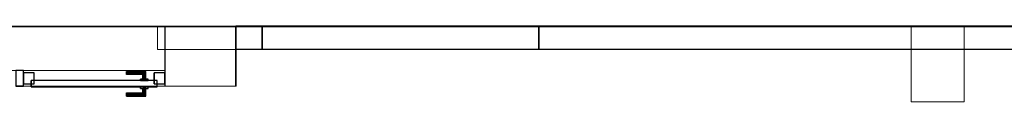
# Model space of a CAD drawing. Header units: metres. Extents: x 391.1 to 427.5, y 12.7 to 29.9.
# Tile 5 of 252: x 399.881 to 406.286, y 27.738 to 28.23. Entities that reach past the tile are written whole.
import ezdxf

# ---------------------------------------------------------------- set-up
doc = ezdxf.new("R2010")
doc.units = ezdxf.units.M
doc.layers.add('01_CARPINTERIA', color=5, linetype='Continuous', lineweight=25, true_color=0x0000ff)
doc.layers.add('01_SUELOS', color=7, linetype='Continuous', lineweight=25, true_color=0x007f00)
for name, color, linetype, lineweight in [('A-COLS-____-MCUT', 7, 'Continuous', 18), ('A-COLS-____-OTLN', 7, 'Continuous', 18), ('A-DETL-____-MBND', 7, 'Continuous', 18), ('A-GENM-____-OTLN', 7, 'Continuous', 18), ('A-WALL-____-MCUT', 7, 'Continuous', 25), ('A-WALL-____-OTLN', 7, 'Continuous', 25)]:
    doc.layers.add(name, color=color, linetype=linetype, lineweight=lineweight)

# ---------------------------------------------------------------- blocks, each defined once
blk = doc.blocks.new('Family - Pilar PS-2-151051-01_CLI_AIRE_PS1')
at = {"layer": 'A-DETL-____-MBND', "color": 253, "true_color": 0xaaaaaa}
for p, q in [((0, 0.49), (0, 0)), ((0, 0), (0, 0.49)), ((0.344, 0.49), (0, 0.49)), ((0, 0.49), (0.344, 0.49)), ((0.344, 0), (0.344, 0.49)), ((0.344, 0.49), (0.344, 0)), ((0, 0), (0.344, 0)), ((0.344, 0), (0, 0))]:
    blk.add_line(p, q, dxfattribs=at)
blk = doc.blocks.new('Family - Pilar PS-2-151089-01_CLI_AIRE_PS1')
at = {"layer": 'A-DETL-____-MBND', "color": 253, "true_color": 0xaaaaaa}
for p, q in [((0, 0.389), (0, 0)), ((0, 0.389), (0, 0)), ((0.0995, 0.389), (0, 0.389)), ((0.0995, 0.389), (0, 0.389)), ((0.0995, 0.389), (0, 0.389)), ((0, 0.389), (0, 0)), ((0.0995, 0.389), (0, 0.389)), ((0, 0.389), (0, 0)), ((0.0995, 0.3901), (0.0995, 0.389)), ((0.0995, 0.3901), (0.0995, 0.389)), ((0.46, 0.3901), (0.0995, 0.3901)), ((0.46, 0.3901), (0.0995, 0.3901)), ((0.0995, 0.389), (0.0995, 0.3901)), ((0.46, 0.3901), (0.0995, 0.3901)), ((0.46, 0.3901), (0.0995, 0.3901)), ((0.0995, 0.389), (0.0995, 0.3901)), ((0.46, 0.0001), (0.46, 0.3901)), ((0.46, 0.0001), (0.46, 0.3901)), ((0.46, 0.0001), (0.46, 0.3901)), ((0.46, 0.3901), (0.46, 0.0001)), ((0, 0), (0.0998, 0)), ((0, 0), (0.0998, 0)), ((0, 0), (0.0998, 0)), ((0, 0), (0.0998, 0)), ((0.0998, 0), (0.0998, 0.0001)), ((0.0998, 0), (0.0998, 0.0001)), ((0.0998, 0.0001), (0.46, 0.0001)), ((0.0998, 0.0001), (0.46, 0.0001)), ((0.46, 0.0001), (0.0998, 0.0001)), ((0.0998, 0.0001), (0.0998, 0)), ((0.46, 0.0001), (0.0998, 0.0001)), ((0.0998, 0.0001), (0.0998, 0))]:
    blk.add_line(p, q, dxfattribs=at)
blk = doc.blocks.new('Family - LONDR55-XX_ZZ-ARQ-CAA-M3D-Londres55-151093-01_CLI_AIRE_PS1')
at = {"layer": '01_SUELOS', "color": 9, "true_color": 0xaad4aa}
for p, q in [((34.7475, 14.0476), (4.57, 14.0476)), ((4.57, 14.0476), (34.7475, 14.0476))]:
    blk.add_line(p, q, dxfattribs=at)
blk = doc.blocks.new('Family - Evans PS-2-151183-01_CLI_AIRE_PS1')
at = {"layer": 'A-DETL-____-MBND', "color": 253, "true_color": 0xaaaaaa}
for p, q in [((0, 0.15), (20.2279, 0.15)), ((20.2279, 0.15), (8.54, 0.15)), ((20.2279, 0), (20.2279, 0.15)), ((20.2279, 0.15), (20.2279, 0)), ((0, 0), (20.2279, 0)), ((20.2279, 0), (0, 0)), ((0, 0), (20.2279, 0))]:
    blk.add_line(p, q, dxfattribs=at)
blk = doc.blocks.new('Family - Evans P-1-153420-01_CLI_AIRE_PS1')
at = {"layer": 'A-WALL-____-MCUT', "color": 253, "true_color": 0xaaaaaa}
for p, q in [((0.1723, 0.15), (0, 0.15)), ((0, 0.15), (0, 0)), ((0.1723, 0), (0.1723, 0.15)), ((0, 0), (0.1723, 0))]:
    blk.add_line(p, q, dxfattribs=at)
at = {"layer": 'A-WALL-____-OTLN', "color": 253, "true_color": 0xaaaaaa}
for p, q in [((0.1723, 0.15), (0, 0.15)), ((0, 0.15), (0, 0)), ((0.1723, 0), (0.1723, 0.15)), ((0, 0), (0.1723, 0))]:
    blk.add_line(p, q, dxfattribs=at)
at = {"layer": 'A-WALL-____-OTLN', "color": 253, "lineweight": 18, "true_color": 0xaaaaaa}
blk.add_line((0, 0), (0.1723, 0), dxfattribs=at)
blk = doc.blocks.new('Family - Evans P-1-153441-01_CLI_AIRE_PS1')
at = {"layer": 'A-WALL-____-MCUT', "color": 253, "true_color": 0xaaaaaa}
for p, q in [((0.97, 0.1), (0.92, 0.1)), ((0.92, 0.1), (0.92, 0)), ((0.97, 0), (0.97, 0.1)), ((0.92, 0), (0.97, 0))]:
    blk.add_line(p, q, dxfattribs=at)
at = {"layer": 'A-WALL-____-OTLN', "color": 253, "true_color": 0xaaaaaa}
for p, q in [((0.92, 0.1), (0.97, 0.1)), ((0.92, 0.1), (0.92, 0)), ((0.97, 0), (0.97, 0.1)), ((0.92, 0), (0.97, 0))]:
    blk.add_line(p, q, dxfattribs=at)
at = {"layer": 'A-WALL-____-OTLN', "color": 253, "lineweight": 18, "true_color": 0xaaaaaa}
blk.add_line((0, 0), (4.8372, 0), dxfattribs=at)
blk = doc.blocks.new('Family - Vano de puerta PS-1-153445-01_CLI_AIRE_PS1')
at = {"layer": 'A-GENM-____-OTLN', "color": 253, "true_color": 0xaaaaaa}
for p, q in [((400.8264, 27.9407), (399.9064, 27.9407)), ((399.9064, 27.9407), (399.9064, 27.8407)), ((399.9064, 27.9407), (400.8264, 27.9407)), ((399.9064, 27.8407), (399.9064, 27.9407)), ((400.8264, 27.8407), (400.8264, 27.9407)), ((400.8264, 27.8407), (400.8264, 27.9407)), ((399.9064, 27.8407), (400.8264, 27.8407)), ((400.8264, 27.8407), (399.9064, 27.8407))]:
    blk.add_line(p, q, dxfattribs=at)
blk = doc.blocks.new('Family - Evans P-1-153484-01_CLI_AIRE_PS1')
at = {"layer": 'A-WALL-____-MCUT', "color": 253, "true_color": 0xaaaaaa}
for p, q in [((23.5873, 0.15), (0.0311, 0.15)), ((23.5873, 0), (23.5873, 0.15)), ((0, 0), (23.5873, 0))]:
    blk.add_line(p, q, dxfattribs=at)
at = {"layer": 'A-WALL-____-OTLN', "color": 253, "true_color": 0xaaaaaa}
for p, q in [((23.5873, 0.15), (0.0311, 0.15)), ((23.5873, 0), (23.5873, 0.15)), ((0, 0), (23.5873, 0))]:
    blk.add_line(p, q, dxfattribs=at)
at = {"layer": 'A-WALL-____-OTLN', "color": 253, "lineweight": 18, "true_color": 0xaaaaaa}
blk.add_line((0, 0), (23.5873, 0), dxfattribs=at)
blk = doc.blocks.new('Family - LONDR55-XX_ZZ-ARQ-CAA-M3D-Londres55-153621-01_CLI_AIRE_PS1')
at = {"layer": '01_CARPINTERIA', "color": 161, "true_color": 0xaaaaff}
for p, q in [((0.1263, 0.1487), (0.125, 0.15)), ((0.125, 0.15), (0.125, 0.1)), ((0.125, 0.15), (0.1263, 0.1487)), ((0.25, 0.15), (0.125, 0.15)), ((0.13, 0.145), (0.1263, 0.1487)), ((0.1263, 0.1487), (0.1263, 0.1)), ((0.1263, 0.1487), (0.1263, 0.1)), ((0.1263, 0.1487), (0.13, 0.145)), ((0.25, 0.1487), (0.1263, 0.1487)), ((0.25, 0.1487), (0.1263, 0.1487)), ((0.135, 0.14), (0.13, 0.145)), ((0.13, 0.145), (0.13, 0.1)), ((0.13, 0.145), (0.13, 0.1)), ((0.13, 0.145), (0.135, 0.14)), ((0.25, 0.145), (0.13, 0.145)), ((0.25, 0.145), (0.13, 0.145)), ((0.135, 0.1), (0.135, 0.14)), ((0.135, 0.14), (0.135, 0.1)), ((0.135, 0.14), (0.14, 0.135)), ((0.14, 0.135), (0.135, 0.14)), ((0.135, 0.14), (0.25, 0.14)), ((0.25, 0.14), (0.135, 0.14)), ((0.14, 0.135), (0.14, 0.1)), ((0.14, 0.135), (0.1437, 0.1313)), ((0.1437, 0.1313), (0.14, 0.135)), ((0.14, 0.135), (0.14, 0.1)), ((0.25, 0.135), (0.14, 0.135)), ((0.25, 0.135), (0.14, 0.135)), ((0.1437, 0.1313), (0.1437, 0.1)), ((0.1437, 0.1313), (0.145, 0.13)), ((0.145, 0.13), (0.1437, 0.1313)), ((0.1437, 0.1313), (0.1437, 0.1)), ((0.25, 0.1313), (0.1437, 0.1313)), ((0.25, 0.1313), (0.1437, 0.1313)), ((0.145, 0.13), (0.145, 0.1)), ((0.25, 0.13), (0.145, 0.13)), ((0.25, 0.1487), (0.25, 0.15)), ((0.25, 0.15), (0.25, 0.1487)), ((0.25, 0.145), (0.25, 0.1487)), ((0.25, 0.1487), (0.25, 0.145)), ((0.25, 0.145), (0.25, 0.14)), ((0.25, 0.14), (0.25, 0.145)), ((0.25, 0.14), (0.25, 0.135)), ((0.25, 0.135), (0.25, 0.14)), ((0.25, 0.135), (0.25, 0.1313)), ((0.25, 0.1313), (0.25, 0.135)), ((0.25, 0.1313), (0.25, 0.13)), ((0.25, 0.13), (0.25, 0.1313)), ((0.07, 0.07), (0, 0.07)), ((0, 0.07), (0, 0)), ((0.07, 0.07), (0, 0.07)), ((0, 0.07), (0, 0)), ((0.87, 0.09), (0.05, 0.09)), ((0.05, 0.09), (0.05, 0.05)), ((0.87, 0.09), (0.05, 0.09)), ((0.05, 0.09), (0.05, 0.05)), ((0.07, 0), (0.07, 0.07)), ((0.07, 0.07), (0.07, 0)), ((0.16, 0.1), (0.11, 0.1)), ((0.11, 0.1), (0.11, 0.09)), ((0.11, 0.1), (0.11, 0.09)), ((0.16, 0.1), (0.11, 0.1)), ((0.11, 0.09), (0.16, 0.09)), ((0.11, 0.09), (0.16, 0.09)), ((0.1263, 0.1), (0.125, 0.1)), ((0.125, 0.1), (0.1263, 0.1)), ((0.13, 0.1), (0.1263, 0.1)), ((0.1263, 0.1), (0.13, 0.1)), ((0.135, 0.1), (0.13, 0.1)), ((0.13, 0.1), (0.135, 0.1)), ((0.14, 0.1), (0.135, 0.1)), ((0.135, 0.1), (0.14, 0.1)), ((0.14, 0.1), (0.1437, 0.1)), ((0.1437, 0.1), (0.14, 0.1)), ((0.1437, 0.1), (0.145, 0.1)), ((0.145, 0.1), (0.1437, 0.1)), ((0.16, 0.09), (0.16, 0.1)), ((0.16, 0.1), (0.16, 0.09)), ((0.92, 0.07), (0.85, 0.07)), ((0.85, 0.07), (0.85, 0)), ((0.92, 0.07), (0.85, 0.07)), ((0.85, 0.07), (0.85, 0)), ((0.87, 0.05), (0.87, 0.09)), ((0.87, 0.09), (0.87, 0.05)), ((0.92, 0), (0.92, 0.07)), ((0.92, 0.07), (0.92, 0)), ((0, 0), (0.07, 0)), ((0, 0), (0.07, 0)), ((0.05, 0.05), (0.87, 0.05)), ((0.05, 0.05), (0.87, 0.05)), ((0.16, 0.05), (0.11, 0.05)), ((0.11, 0.05), (0.11, 0.04)), ((0.16, 0.05), (0.11, 0.05)), ((0.11, 0.05), (0.11, 0.04)), ((0.11, 0.04), (0.16, 0.04)), ((0.11, 0.04), (0.16, 0.04)), ((0.1263, 0.04), (0.125, 0.04)), ((0.125, 0.04), (0.1263, 0.04)), ((0.125, 0.04), (0.125, -0.01)), ((0.13, 0.04), (0.1263, 0.04)), ((0.1263, 0.04), (0.13, 0.04)), ((0.1263, 0.04), (0.1263, -0.0087)), ((0.1263, 0.04), (0.1263, -0.0087)), ((0.13, 0.04), (0.135, 0.04)), ((0.135, 0.04), (0.13, 0.04)), ((0.13, 0.04), (0.13, -0.005)), ((0.13, 0.04), (0.13, -0.005)), ((0.135, 0.04), (0.14, 0.04)), ((0.14, 0.04), (0.135, 0.04)), ((0.135, 0), (0.135, 0.04)), ((0.135, 0.04), (0.135, 0)), ((0.14, 0.005), (0.135, 0)), ((0.135, 0), (0.14, 0.005)), ((0.25, 0), (0.135, 0)), ((0.135, 0), (0.25, 0)), ((0.14, 0.04), (0.1437, 0.04)), ((0.1437, 0.04), (0.14, 0.04)), ((0.14, 0.04), (0.14, 0.005)), ((0.14, 0.04), (0.14, 0.005)), ((0.1437, 0.0087), (0.14, 0.005)), ((0.14, 0.005), (0.1437, 0.0087)), ((0.14, 0.005), (0.25, 0.005)), ((0.14, 0.005), (0.25, 0.005)), ((0.1437, 0.04), (0.145, 0.04)), ((0.145, 0.04), (0.1437, 0.04)), ((0.1437, 0.04), (0.1437, 0.0087)), ((0.1437, 0.04), (0.1437, 0.0087)), ((0.145, 0.01), (0.1437, 0.0087)), ((0.1437, 0.0087), (0.145, 0.01)), ((0.1437, 0.0087), (0.25, 0.0087)), ((0.1437, 0.0087), (0.25, 0.0087)), ((0.145, 0.04), (0.145, 0.01)), ((0.145, 0.01), (0.25, 0.01)), ((0.16, 0.04), (0.16, 0.05)), ((0.16, 0.05), (0.16, 0.04)), ((0.25, 0.0087), (0.25, 0.01)), ((0.25, 0.01), (0.25, 0.0087)), ((0.25, 0.005), (0.25, 0.0087)), ((0.25, 0.0087), (0.25, 0.005)), ((0.25, 0.005), (0.25, 0)), ((0.25, 0), (0.25, 0.005)), ((0.25, 0), (0.25, -0.005)), ((0.25, -0.005), (0.25, 0)), ((0.85, 0), (0.92, 0)), ((0.85, 0), (0.92, 0)), ((0.125, -0.01), (0.1263, -0.0087)), ((0.1263, -0.0087), (0.125, -0.01)), ((0.125, -0.01), (0.25, -0.01)), ((0.1263, -0.0087), (0.13, -0.005)), ((0.13, -0.005), (0.1263, -0.0087)), ((0.1263, -0.0087), (0.25, -0.0087)), ((0.1263, -0.0087), (0.25, -0.0087)), ((0.13, -0.005), (0.135, 0)), ((0.135, 0), (0.13, -0.005)), ((0.13, -0.005), (0.25, -0.005)), ((0.13, -0.005), (0.25, -0.005)), ((0.25, -0.005), (0.25, -0.0087)), ((0.25, -0.0087), (0.25, -0.005)), ((0.25, -0.0087), (0.25, -0.01)), ((0.25, -0.01), (0.25, -0.0087))]:
    blk.add_line(p, q, dxfattribs=at)
blk = doc.blocks.new('Family - Porta PS-1-153622-01_CLI_AIRE_PS1')
blk.add_blockref('Family - LONDR55-XX_ZZ-ARQ-CAA-M3D-Londres55-153621-01_CLI_AIRE_PS1', (0, 0))
blk = doc.blocks.new('Family - Evans P-1-153664-01_CLI_AIRE_PS1')
at = {"layer": 'A-WALL-____-MCUT', "color": 253, "true_color": 0xaaaaaa}
for p, q in [((1.7998, 0.15), (0, 0.15)), ((0, 0.15), (0, 0)), ((1.7998, 0), (1.7998, 0.15)), ((0, 0), (1.7998, 0))]:
    blk.add_line(p, q, dxfattribs=at)
at = {"layer": 'A-WALL-____-OTLN', "color": 253, "true_color": 0xaaaaaa}
for p, q in [((1.7998, 0.15), (0, 0.15)), ((0, 0.15), (0, 0)), ((1.7998, 0), (1.7998, 0.15)), ((0, 0), (1.7998, 0))]:
    blk.add_line(p, q, dxfattribs=at)
at = {"layer": 'A-WALL-____-OTLN', "color": 253, "lineweight": 18, "true_color": 0xaaaaaa}
blk.add_line((0, 0), (1.7998, 0), dxfattribs=at)
blk = doc.blocks.new('Family - Pilar PS-1-153672-01_CLI_AIRE_PS1')
at = {"layer": 'A-COLS-____-MCUT', "color": 253, "true_color": 0xaaaaaa}
for p, q in [((0.4598, 0.389), (0, 0.389)), ((0, 0.389), (0, 0)), ((0.4598, 0), (0.4598, 0.389)), ((0, 0), (0.4598, 0))]:
    blk.add_line(p, q, dxfattribs=at)
at = {"layer": 'A-COLS-____-OTLN', "color": 253, "true_color": 0xaaaaaa}
for p, q in [((0.4598, 0.389), (0, 0.389)), ((0, 0.389), (0, 0)), ((0.4598, 0), (0.4598, 0.389)), ((0, 0), (0.4598, 0))]:
    blk.add_line(p, q, dxfattribs=at)
blk = doc.blocks.new('LONDR55-XX_ZZ-ARQ-CAA-M3D-Londres55_ifc-1-01_CLI_AIRE_PS1')
at = {"layer": '01_CARPINTERIA', "color": 253, "lineweight": 18, "true_color": 0xaaaaaa, "rotation": 180}
blk.add_blockref('Family - Porta PS-1-153622-01_CLI_AIRE_PS1', (400.8264, 27.9257), dxfattribs=at)
at = {"layer": '01_SUELOS', "color": 253, "lineweight": 18, "true_color": 0xaaaaaa}
blk.add_blockref('Family - LONDR55-XX_ZZ-ARQ-CAA-M3D-Londres55-151093-01_CLI_AIRE_PS1', (392.0964, 14.1807), dxfattribs=at)
at = {"layer": 'A-COLS-____-OTLN', "color": 253, "lineweight": 18, "true_color": 0xaaaaaa}
for name, p in [('Family - Pilar PS-1-153672-01_CLI_AIRE_PS1', (400.8264, 27.8407)), ('Family - Pilar PS-2-151051-01_CLI_AIRE_PS1', (405.6813, 27.7383))]:
    blk.add_blockref(name, p, dxfattribs=at)
at = {"layer": 'A-DETL-____-MBND', "color": 253, "lineweight": 18, "true_color": 0xaaaaaa}
blk.add_blockref('Family - Pilar PS-2-151089-01_CLI_AIRE_PS1', (400.8288, 27.8393), dxfattribs=at)
at = {"layer": 'A-GENM-____-OTLN', "color": 253, "lineweight": 18, "true_color": 0xaaaaaa}
blk.add_blockref('Family - Vano de puerta PS-1-153445-01_CLI_AIRE_PS1', (0, 0), dxfattribs=at)
at = {"layer": 'A-WALL-____-OTLN', "color": 253, "lineweight": 18, "true_color": 0xaaaaaa, "rotation": 180}
for name, p in [('Family - Evans PS-2-151183-01_CLI_AIRE_PS1', (421.0064, 28.2283)), ('Family - Evans P-1-153420-01_CLI_AIRE_PS1', (401.4587, 28.2297)), ('Family - Evans P-1-153664-01_CLI_AIRE_PS1', (403.2586, 28.2297)), ('Family - Evans P-1-153484-01_CLI_AIRE_PS1', (426.8459, 28.2297)), ('Family - Evans P-1-153441-01_CLI_AIRE_PS1', (400.8264, 27.9407))]:
    blk.add_blockref(name, p, dxfattribs=at)

msp = doc.modelspace()

# ---------------------------------------------------------------- block references
at = {"lineweight": 5}
msp.add_blockref('LONDR55-XX_ZZ-ARQ-CAA-M3D-Londres55_ifc-1-01_CLI_AIRE_PS1', (0, 0), dxfattribs=at)

doc.saveas('drawing.dxf')
